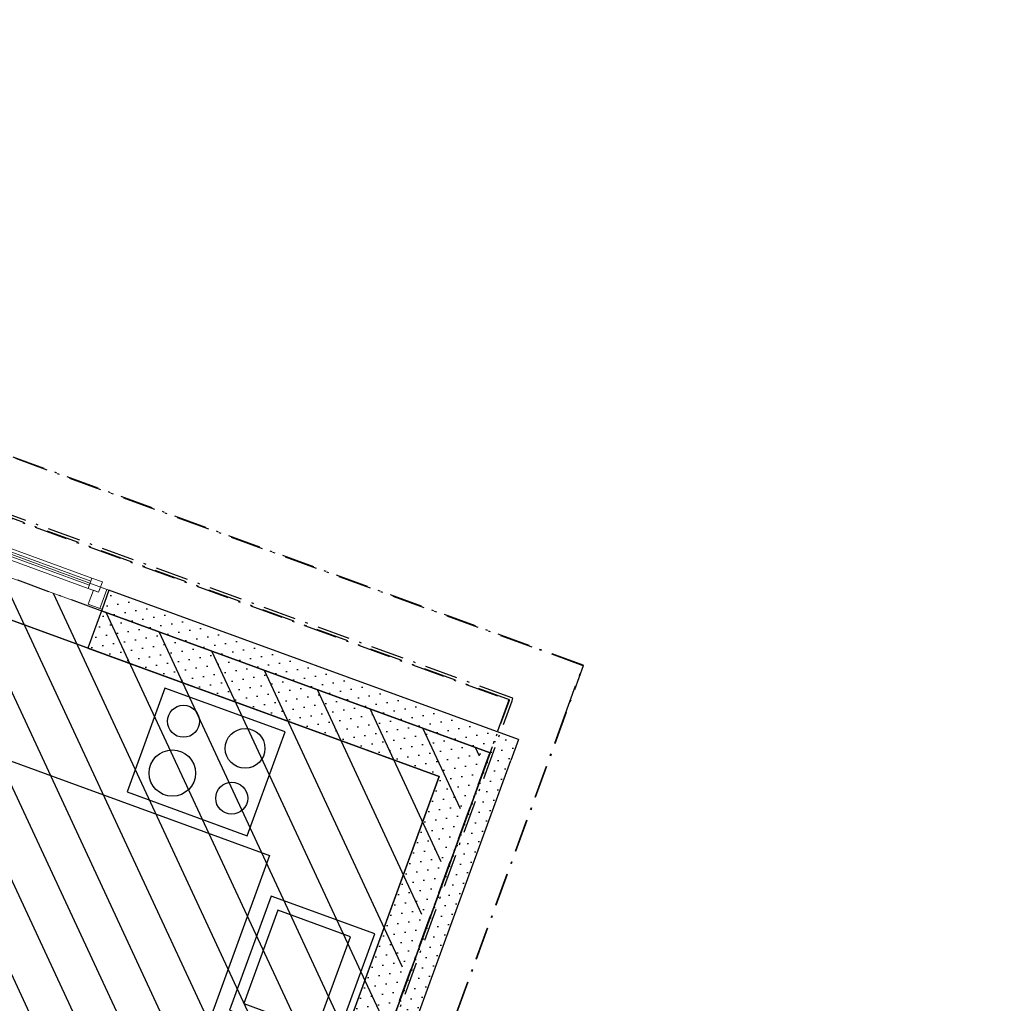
# Model space of a CAD drawing. Header units: millimetres. Extents: x 112481703 to 112587609, y 1264638581 to 1264713694.
# Tile 173 of 174: x 112563593 to 112568056, y 1264709238 to 1264713694. Entities that reach past the tile are written whole.
import ezdxf

# ---------------------------------------------------------------- set-up
doc = ezdxf.new("R2010")
doc.units = ezdxf.units.MM
doc.header["$LTSCALE"] = 0.5
doc.header["$MEASUREMENT"] = 0
doc.linetypes.add('Over snittplan', pattern=[520, 300, -100, 20, -100])
doc.linetypes.add('PLINE', pattern=[0])
for name, color, linetype in [('231- Bærende yttervegger', 7, 'Continuous'), ('231- Bærende yttervegger (Skravur)', 7, 'Continuous'), ('231- Bærende yttervegger (Skravur)(Nye konstruksjoner)', 7, 'Continuous'), ('231- Bærende yttervegger(Nye konstruksjoner)', 7, 'Continuous'), ('232- Ikke-bærende yttervegger (Skravur)(Nye konstruksjoner)', 7, 'Continuous'), ('232- Ikke-bærende yttervegger(Nye konstruksjoner)', 7, 'Continuous'), ('265- Gesimser_ takrenner og nedløp', 7, 'Continuous'), ('273- Kjøkkeninnredning', 7, 'Continuous'), ('862- M___Nettoareal', 7, 'Continuous'), ('862- M___Nettoareal(Polylinje)', 7, 'Continuous'), ('878- Annen overflate_visuell informasjon', 7, 'Continuous'), ('LA_farge_dekke_asfalt2', 7, 'Continuous')]:
    doc.layers.add(name, color=color, linetype=linetype)
doc.layers.add('234- Vinduer_ dører_ porter(Nye konstruksjoner)', color=7, linetype='Continuous', lineweight=0)
pattern_1 = [(249.956, (112557650, 1264717795), (-81.357, 29.6823), [0, -50]), (249.956, (112557682.11, 1264717756.67), (-81.357, 29.6823), [0, -50])]

# ---------------------------------------------------------------- blocks, each defined once
blk = doc.blocks.new('Omsorgsbustad_1301_39', base_point=(112560902.5, 1264710562.1))
at = {"layer": '862- M___Nettoareal(Polylinje)', "linetype": 'PLINE', "flags": 128}
blk.add_lwpolyline([(112565494.6, 1264710265.7), (112558467.7, 1264712829.4), (112558322.1, 1264712430.2), (112557552.6, 1264710321.2), (112561888.1, 1264708739.4), (112561853.8, 1264708645.5), (112561459.6, 1264707565.1), (112563549.9, 1264706802.5), (112564159.9, 1264708474.7), (112563220.5, 1264708817.4), (112563020, 1264708267.9), (112562954.3, 1264708291.9), (112563178.7, 1264708907.2), (112564183.9, 1264708540.5), (112564785.2, 1264708321.1)], close=True, dxfattribs=at)
blk = doc.blocks.new('Veggåpning 07[1]', base_point=(112557650, 1264717795))
at = {"layer": '234- Vinduer_ dører_ porter(Nye konstruksjoner)', "linetype": 'PLINE'}
for p, q in [((112563033, 1264711355.4), (112563001.5, 1264711269)), ((112563033, 1264711355.4), (112563963.1, 1264711016.1)), ((112563001.5, 1264711269), (112562971.3, 1264711186.3)), ((112562971.3, 1264711186.3), (112563901.4, 1264710847)), ((112563963.1, 1264711016.1), (112563931.5, 1264710929.7)), ((112563931.5, 1264710929.7), (112563901.4, 1264710847))]:
    blk.add_line(p, q, dxfattribs=at)
blk = doc.blocks.new('Vindu[92]', base_point=(112557650, 1264717795))
at = {"layer": '234- Vinduer_ dører_ porter(Nye konstruksjoner)', "linetype": 'PLINE'}
for p, q in [((112563067.3, 1264711449.4), (112563035.8, 1264711362.9)), ((112563067.3, 1264711449.4), (112563035.8, 1264711362.9)), ((112563045.2, 1264711359.5), (112563076.7, 1264711445.9)), ((112563067.3, 1264711449.4), (112563997.3, 1264711110.1)), ((112563067.3, 1264711449.4), (112563076.7, 1264711445.9)), ((112563076.7, 1264711445.9), (112563105.8, 1264711435.3)), ((112563097.3, 1264711411.8), (112563114.4, 1264711458.8)), ((112563114.4, 1264711458.8), (112563161.4, 1264711441.7)), ((112563161.4, 1264711441.7), (112563144.2, 1264711394.7)), ((112563161.4, 1264711441.7), (112563920.4, 1264711164.7)), ((112563105.8, 1264711435.3), (112563097.3, 1264711411.8)), ((112563097.3, 1264711411.8), (112563120.7, 1264711403.3)), ((112563144.2, 1264711394.7), (112563097.3, 1264711411.8)), ((112563120.7, 1264711403.3), (112563097.8, 1264711340.3)), ((112563903.3, 1264711117.8), (112563144.2, 1264711394.7)), ((112563908.4, 1264711131.8), (112563149.4, 1264711408.8)), ((112563156.2, 1264711427.6), (112563915.3, 1264711150.6)), ((112563035.8, 1264711362.9), (112563033, 1264711355.4)), ((112563033, 1264711355.4), (112563963.1, 1264711016.1)), ((112563045.2, 1264711359.5), (112563035.8, 1264711362.9)), ((112563097.8, 1264711340.3), (112563045.2, 1264711359.5)), ((112563903.3, 1264711117.8), (112563920.4, 1264711164.7)), ((112563920.4, 1264711164.7), (112563967.4, 1264711147.6)), ((112563967.4, 1264711147.6), (112563950.3, 1264711100.6)), ((112563950.3, 1264711100.6), (112563903.3, 1264711117.8)), ((112563903.8, 1264711046.2), (112563926.8, 1264711109.2)), ((112563926.8, 1264711109.2), (112563950.3, 1264711100.6)), ((112563950.3, 1264711100.6), (112563958.8, 1264711124.1)), ((112563956.4, 1264711027.1), (112563988, 1264711113.5)), ((112563958.8, 1264711124.1), (112563988, 1264711113.5)), ((112563997.3, 1264711110.1), (112563965.8, 1264711023.6)), ((112563997.3, 1264711110.1), (112563965.8, 1264711023.6)), ((112563988, 1264711113.5), (112563997.3, 1264711110.1)), ((112563956.4, 1264711027.1), (112563903.8, 1264711046.2)), ((112563965.8, 1264711023.6), (112563956.4, 1264711027.1)), ((112563965.8, 1264711023.6), (112563963.1, 1264711016.1))]:
    blk.add_line(p, q, dxfattribs=at)
blk = doc.blocks.new('Kjøkkenlayout[13]', base_point=(112564579.5, 1264707757.3))
at = {"layer": '273- Kjøkkeninnredning', "linetype": 'PLINE'}
for p, q in [((112564762.6, 1264709659.8), (112564608.4, 1264709237.1)), ((112565091.4, 1264709539.8), (112564762.6, 1264709659.8)), ((112564937.2, 1264709117.1), (112565091.4, 1264709539.8)), ((112564608.4, 1264709237.1), (112564937.2, 1264709117.1)), ((112564563.9, 1264708796.3), (112564648.3, 1264708615)), ((112564640.4, 1264708799.6), (112564571.9, 1264708611.7)), ((112564512.2, 1264708739.9), (112564700.1, 1264708671.4)), ((112564515.5, 1264708663.5), (112564696.8, 1264708747.9))]:
    blk.add_line(p, q, dxfattribs=at)
at = {"layer": '273- Kjøkkeninnredning', "linetype": 'PLINE', "flags": 128}
for points in [[(112564785.2, 1264708321.1), (112565494.6, 1264710265.7), (112562970.3, 1264711186.7), (112562764.6, 1264710623.1), (112564725.3, 1264709907.7), (112564221.5, 1264708526.7)], [(112564079.6, 1264710196.5), (112564624.5, 1264709997.7), (112564795.8, 1264710467.5), (112564251, 1264710666.2)], [(112564732.8, 1264709723.9), (112564544.3, 1264709207.2), (112565014, 1264709035.9), (112565202.5, 1264709552.5)], [(112564427.1, 1264709090.3), (112564221.5, 1264708526.7), (112564785.1, 1264708321), (112564990.8, 1264708884.7)]]:
    blk.add_lwpolyline(points, close=True, dxfattribs=at)
at = {"layer": '273- Kjøkkeninnredning', "linetype": 'PLINE'}
for centre, radius in [((112564335, 1264710515.8), 72.5), ((112564614.4, 1264710393.2), 90), ((112564284.6, 1264710281.4), 105), ((112564553.6, 1264710167.3), 72.5)]:
    blk.add_circle(centre, radius, dxfattribs=at)

msp = doc.modelspace()

# ---------------------------------------------------------------- hatches: boundary and pattern name
at = {"layer": '231- Bærende yttervegger (Skravur)', "linetype": 'Continuous'}
h = msp.add_hatch(dxfattribs=at)
h.set_pattern_fill('Prikker_tett', color=256, style=0, pattern_type=2)
h.set_pattern_definition(pattern_1)
h.paths.add_polyline_path([(112565494.6, 1264710265.7), (112565556.3, 1264710434.8), (112563963.1, 1264711016.1), (112563901.4, 1264710847)])
h = msp.add_hatch(dxfattribs=at)
h.set_pattern_fill('Prikker_tett', color=256, style=0, pattern_type=2)
h.set_pattern_definition(pattern_1)
h.paths.add_polyline_path([(112565494.6, 1264710265.7), (112565725.4, 1264710373.1), (112565556.3, 1264710434.8)])
h = msp.add_hatch(dxfattribs=at)
h.set_pattern_fill('Prikker_tett', color=256, style=0, pattern_type=2)
h.set_pattern_definition(pattern_1)
h.paths.add_polyline_path([(112565663.7, 1264710204), (112565725.4, 1264710373.1), (112565494.6, 1264710265.7)])
h = msp.add_hatch(dxfattribs=at)
h.set_pattern_fill('Prikker_tett', color=256, style=0, pattern_type=2)
h.set_pattern_definition(pattern_1)
h.paths.add_polyline_path([(112565494.6, 1264710265.7), (112564624.1, 1264707879.6), (112564793.2, 1264707817.9), (112565663.7, 1264710204)])
at = {"layer": '231- Bærende yttervegger (Skravur)(Nye konstruksjoner)', "linetype": 'Continuous'}
h = msp.add_hatch(dxfattribs=at)
h.set_pattern_fill('Prikker_tett', color=256, style=0, pattern_type=2)
h.set_pattern_definition(pattern_1)
h.paths.add_polyline_path([(112565725.4, 1264710373.1), (112564793.2, 1264707817.9), (112564887.1, 1264707783.6), (112565819.4, 1264710338.9)])
at = {"layer": '232- Ikke-bærende yttervegger (Skravur)(Nye konstruksjoner)', "linetype": 'Continuous'}
h = msp.add_hatch(dxfattribs=at)
h.set_pattern_fill('Prikker_tett', color=256, style=0, pattern_type=2)
h.set_pattern_definition(pattern_1)
h.paths.add_polyline_path([(112565759.7, 1264710467.1), (112563997.3, 1264711110.1), (112563963.1, 1264711016.1), (112565725.4, 1264710373.1)])
h = msp.add_hatch(dxfattribs=at)
h.set_pattern_fill('Prikker_tett', color=256, style=0, pattern_type=2)
h.set_pattern_definition(pattern_1)
h.paths.add_polyline_path([(112565725.4, 1264710373.1), (112565853.7, 1264710432.8), (112565759.7, 1264710467.1)])
h = msp.add_hatch(dxfattribs=at)
h.set_pattern_fill('Prikker_tett', color=256, style=0, pattern_type=2)
h.set_pattern_definition(pattern_1)
h.paths.add_polyline_path([(112565819.4, 1264710338.9), (112565853.7, 1264710432.8), (112565725.4, 1264710373.1)])
at = {"layer": 'LA_farge_dekke_asfalt2', "linetype": 'Continuous'}
h = msp.add_hatch(dxfattribs=at)
h.set_pattern_fill('Murverk', color=256, style=0, pattern_type=2)
h.set_pattern_definition([(294.956, (112557650, 1264717795), (163.1938, 75.94596), [])])
h.paths.add_polyline_path([(112565687.9, 1264710386.8), (112564756, 1264707832.6), (112572318.4, 1264705073.5), (112572751.4, 1264706260.3), (112578651, 1264704107.9), (112574031.4, 1264691445.9), (112568141.2, 1264693594.9), (112571354, 1264702401.1), (112567032.6, 1264703977.7), (112564436.7, 1264696862.5), (112562299.5, 1264697642.2), (112557201.2, 1264683668.2), (112555524.4, 1264684280), (112555412.6, 1264683973.7), (112548655, 1264686439.2), (112558360.3, 1264713060.2)])

# ---------------------------------------------------------------- linework, layer by layer
at = {"layer": '231- Bærende yttervegger', "linetype": 'PLINE'}
for p, q in [((112563963.1, 1264711016.1), (112563931.5, 1264710929.7)), ((112563931.5, 1264710929.7), (112563901.4, 1264710847))]:
    msp.add_line(p, q, dxfattribs=at)
at = {"layer": '231- Bærende yttervegger', "linetype": 'PLINE', "flags": 128}
for points in [[(112565556.3, 1264710434.8), (112563963.1, 1264711016.1)], [(112563901.4, 1264710847), (112565494.6, 1264710265.7)], [(112565725.4, 1264710373.1), (112565556.3, 1264710434.8)], [(112564827.5, 1264707911.8), (112565725.4, 1264710373.1)], [(112565494.6, 1264710265.7), (112564562.4, 1264707710.5)]]:
    msp.add_lwpolyline(points, dxfattribs=at)
at = {"layer": '231- Bærende yttervegger(Nye konstruksjoner)', "linetype": 'PLINE', "flags": 128}
for points in [[(112565853.7, 1264710432.8), (112565819.4, 1264710338.9)], [(112565725.4, 1264710373.1), (112564827.5, 1264707911.8)], [(112564921.4, 1264707877.5), (112565819.4, 1264710338.9)]]:
    msp.add_lwpolyline(points, dxfattribs=at)
at = {"layer": '232- Ikke-bærende yttervegger(Nye konstruksjoner)', "linetype": 'PLINE'}
for p, q in [((112563997.3, 1264711110.1), (112563965.8, 1264711023.6)), ((112563965.8, 1264711023.6), (112563963.1, 1264711016.1))]:
    msp.add_line(p, q, dxfattribs=at)
at = {"layer": '232- Ikke-bærende yttervegger(Nye konstruksjoner)', "linetype": 'PLINE', "flags": 128}
for points in [[(112565853.7, 1264710432.8), (112563997.3, 1264711110.1)], [(112563963.1, 1264711016.1), (112565725.4, 1264710373.1)]]:
    msp.add_lwpolyline(points, dxfattribs=at)
at = {"layer": '265- Gesimser_ takrenner og nedløp', "linetype": 'Over snittplan'}
for p, q in [((112565915.1, 1264710852.1), (112558365.8, 1264713606.4)), ((112565818.8, 1264710623.4), (112558292.2, 1264713369.4)), ((112565812.8, 1264710612.7), (112558289.9, 1264713357.4)), ((112566146.2, 1264710767.8), (112565915.1, 1264710852.1)), ((112566061.2, 1264710534.9), (112566146.2, 1264710767.8)), ((112564793.6, 1264707818.9), (112565812.2, 1264710610.8)), ((112564804.9, 1264707814.8), (112565824.2, 1264710608.5)), ((112565812.2, 1264710610.8), (112565812.8, 1264710612.7)), ((112565828.3, 1264710619.9), (112565818.8, 1264710623.4)), ((112565824.2, 1264710608.5), (112565828.3, 1264710619.9)), ((112565037.8, 1264707729.8), (112566061.2, 1264710534.9))]:
    msp.add_line(p, q, dxfattribs=at)
at = {"layer": '265- Gesimser_ takrenner og nedløp', "linetype": 'Over snittplan', "flags": 128}
for points in [[(112566146.9, 1264710769.7), (112558131.7, 1264713694)], [(112558289.2, 1264713355.5), (112565810.3, 1264710611.5)], [(112566148.8, 1264710769), (112566146.9, 1264710769.7)], [(112565039.7, 1264707729.1), (112566148.8, 1264710769)], [(112565810.3, 1264710611.5), (112564791.7, 1264707819.6)]]:
    msp.add_lwpolyline(points, dxfattribs=at)
at = {"layer": '878- Annen overflate_visuell informasjon', "linetype": 'Over snittplan', "flags": 128}
msp.add_lwpolyline([(112535510.6, 1264652823.2), (112547366.2, 1264648497.8), (112546601.8, 1264646402.9), (112560486.6, 1264641337.1), (112565530.1, 1264655160.9), (112556239.1, 1264658550.6), (112556742.9, 1264659931.5), (112557047.1, 1264659948.3), (112558253.5, 1264663255.1), (112558031.6, 1264663463.8), (112559652.8, 1264667907.3), (112560968, 1264667427.5), (112562758.4, 1264672334.8), (112576360.3, 1264667371.1), (112577117.2, 1264669446.8), (112579481.9, 1264668583.2), (112587608.6, 1264690857.9), (112579064.2, 1264693974), (112573204.8, 1264677906.9), (112562989.8, 1264681634.6), (112567446, 1264693848.5), (112573993.8, 1264691459.6), (112578594.8, 1264704070.5), (112572742.1, 1264706205.8), (112572327.4, 1264705069.1), (112564793.6, 1264707818.9), (112565725.4, 1264710373.1), (112558360.3, 1264713060.2), (112545164.8, 1264676892.2), (112545357.3, 1264676821.9), (112544421.7, 1264674257.3), (112538994.7, 1264659382.3), (112537625.1, 1264655628.4), (112536662.2, 1264655979.7)], close=True, dxfattribs=at)

# ---------------------------------------------------------------- block references
at = {"layer": '234- Vinduer_ dører_ porter(Nye konstruksjoner)', "linetype": 'PLINE'}
for name in ['Vindu[92]', 'Veggåpning 07[1]']:
    msp.add_blockref(name, (112557650, 1264717795), dxfattribs=at)
at = {"layer": '273- Kjøkkeninnredning', "linetype": 'PLINE'}
msp.add_blockref('Kjøkkenlayout[13]', (112564579.5, 1264707757.3), dxfattribs=at)
at = {"layer": '862- M___Nettoareal', "linetype": 'Continuous'}
msp.add_blockref('Omsorgsbustad_1301_39', (112560902.5, 1264710562.1), dxfattribs=at)

doc.saveas('drawing.dxf')
